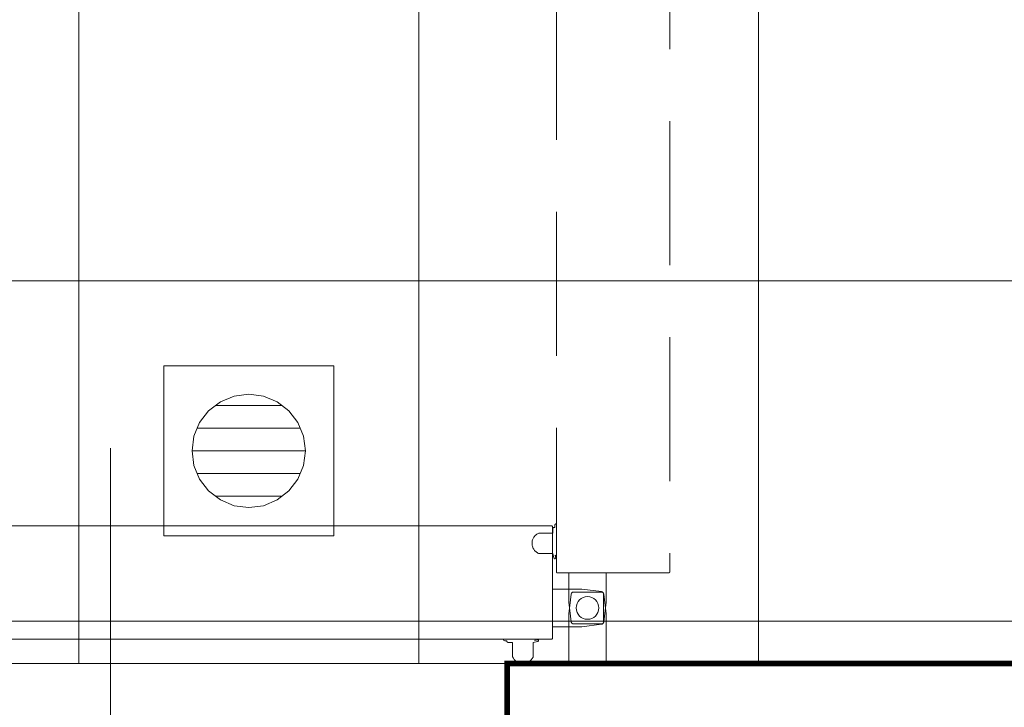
# Model space of a CAD drawing. Header units: millimetres. Extents: x -2074 to 12588, y -3630 to 101167.
# Tile 40 of 180: x 2284 to 2371, y -1387 to -1326. Entities that reach past the tile are written whole.
import ezdxf

# ---------------------------------------------------------------- set-up
doc = ezdxf.new("R2010")
doc.units = ezdxf.units.MM
doc.linetypes.add('DASHED', pattern=[19.05, 12.7, -6.35])
for name, color, linetype, lineweight in [('SelinAr_BUD_posadzka', 7, 'Continuous', 20), ('SelinAr_BUD_posadzka wpusty', 150, 'KANAL_SANIT', 18), ('SelinAr_WYP_komory', 8, 'Continuous', 18)]:
    doc.layers.add(name, color=color, linetype=linetype, lineweight=lineweight)
doc.styles.get("Standard").update_dxf_attribs({"font": 'arial.ttf'})
doc.linetypes.add('KANAL_SANIT', pattern='A,12.7,-5.08,["KS",Standard,S=2.54,R=0,X=-2.54,Y=-1.27],-5.08', length=22.86)

# ---------------------------------------------------------------- blocks, each defined once
blk = doc.blocks.new('*U428')
at = {"const_width": 0.5}
blk.add_lwpolyline([(125, 250), (125, 260), (180, 260), (180, 0), (0, 0), (0, 260), (55, 260), (55, 250), (10, 250), (10, 10), (170, 10), (170, 250)], close=True, dxfattribs=at)
blk = doc.blocks.new('*U432')
blk.add_line((35, 24), (35, -24))
at = {"color": 254, "linetype": 'DASHED'}
for points in [[(74.429, 13, -0.414214), (74.349, 13.08), (74.349, 90.92, -0.414214), (74.429, 91), (84.274, 91, -0.414814), (84.349, 90.926), (84.349, 13.086, -0.414814), (84.274, 13), (74.429, 13)], [(74.149, 17.01), (74.199, 17.01), (74.199, 17.11, -0.175422), (74.268, 17.303, -0.244753), (74.286, 17.31), (74.324, 17.31, -0.414214), (74.349, 17.285), (74.349, 14.535, -0.414214), (74.324, 14.51), (74.286, 14.51, -0.200685), (74.268, 14.517), (74.233, 14.569), (74.302, 14.254), (74.254, 14.243, -0.414214), (74.134, 14.319), (74.049, 14.71), (72.77, 14.71, -0.649069), (72.799, 16.51), (74.049, 16.51), (74.049, 16.91, -0.414214), (74.149, 17.01)]]:
    blk.add_lwpolyline(points, format="xyb", dxfattribs=at)
for points in [[(74, 7.229, -0.414214), (73.92, 7.149), (-3.92, 7.149, -0.414214), (-4, 7.229), (-4, 17.074, -0.414814), (-3.926, 17.149), (73.914, 17.149, -0.414814), (74, 17.074), (74, 7.229)], [(69.99, 6.949), (69.99, 6.999), (69.89, 6.999, -0.175422), (69.697, 7.068, -0.244753), (69.69, 7.086), (69.69, 7.124, -0.414214), (69.715, 7.149), (72.465, 7.149, -0.414214), (72.49, 7.124), (72.49, 7.086, -0.200685), (72.483, 7.068), (72.431, 7.033), (72.746, 7.102), (72.757, 7.054, -0.414214), (72.681, 6.934), (72.29, 6.849), (72.29, 5.57, -0.649069), (70.49, 5.599), (70.49, 6.849), (70.09, 6.849, -0.414214), (69.99, 6.949)]]:
    blk.add_lwpolyline(points, format="xyb")
blk.add_lwpolyline([(75.45, 13), (75.45, 10.417), (75.659, 8.676, 0.379651), (75.857, 8.5), (78.343, 8.5, 0.379651), (78.541, 8.676), (78.75, 10.417), (78.75, 13)], format="xyb", close=True, dxfattribs=at)
for points in [[(74, 8.25), (76.583, 8.25), (78.324, 8.459, 0.379651), (78.5, 8.657), (78.5, 11.143, 0.379651), (78.324, 11.341), (76.583, 11.55), (74, 11.55)], [(78.75, 5), (78.75, 9.383), (78.541, 11.124, 0.379651), (78.343, 11.3), (75.857, 11.3, 0.379651), (75.659, 11.124), (75.45, 9.383), (75.45, 5)]]:
    blk.add_lwpolyline(points, format="xyb", close=True)
blk.add_lwpolyline([(70, 5), (70, -5)])
blk.add_circle((77.1, 9.9), 1)
blk.add_arc((77.1, 9.9), 81.125, 88.57469, 181.53697, dxfattribs=at)
blk = doc.blocks.new('ewerwerwerwe')
at = {"layer": 'SelinAr_WYP_komory'}
for name, p in [('*U432', (2257.157, 1612.241)), ('*U428', (2202.157, 1357.241))]:
    blk.add_blockref(name, p, dxfattribs=at)
blk = doc.blocks.new('K')
for p, q in [((14863.092, -7724.831), (14863.092, -7709.831)), ((14863.092, -7709.831), (14878.092, -7709.831)), ((14878.092, -7709.831), (14878.092, -7724.831)), ((14868.092, -7713.001), (14867.056, -7713.795)), ((14869.298, -7712.501), (14868.092, -7713.001)), ((14870.592, -7712.331), (14869.298, -7712.501)), ((14871.886, -7712.501), (14870.592, -7712.331)), ((14873.092, -7713.001), (14871.886, -7712.501)), ((14874.127, -7713.795), (14873.092, -7713.001)), ((14867.056, -7713.795), (14866.262, -7714.831)), ((14874.922, -7714.831), (14874.127, -7713.795)), ((14866.262, -7714.831), (14865.762, -7716.037)), ((14875.421, -7716.037), (14874.922, -7714.831)), ((14865.762, -7716.037), (14865.592, -7717.331)), ((14875.592, -7717.331), (14875.421, -7716.037)), ((14865.592, -7717.331), (14865.762, -7718.625)), ((14875.421, -7718.625), (14875.592, -7717.331)), ((14865.762, -7718.625), (14866.262, -7719.831)), ((14874.922, -7719.831), (14875.421, -7718.625)), ((14866.262, -7719.831), (14867.056, -7720.867)), ((14874.127, -7720.867), (14874.922, -7719.831)), ((14867.056, -7720.867), (14868.092, -7721.661)), ((14873.092, -7721.661), (14874.127, -7720.867)), ((14868.092, -7721.661), (14869.298, -7722.161)), ((14871.886, -7722.161), (14873.092, -7721.661)), ((14869.298, -7722.161), (14870.592, -7722.331)), ((14870.592, -7722.331), (14871.886, -7722.161)), ((14878.092, -7724.831), (14863.092, -7724.831))]:
    blk.add_line(p, q)
for points in [[(14867.661, -7713.331), (14873.522, -7713.331)], [(14866.054, -7715.331), (14875.129, -7715.331)], [(14865.592, -7717.331), (14875.592, -7717.331)], [(14866.054, -7719.331), (14875.129, -7719.331)], [(14867.661, -7721.331), (14873.522, -7721.331)]]:
    blk.add_lwpolyline(points)

msp = doc.modelspace()

# ---------------------------------------------------------------- block references
msp.add_blockref('ewerwerwerwe', (0, -3000))

# ---------------------------------------------------------------- next in the draw order: linework, layer by layer
at = {"layer": 'SelinAr_BUD_posadzka'}
for points in [[(2289.354, -914.759), (2289.354, -1382.759)], [(2062.157, -1199.759), (2062.157, -1209.759), (1982.157, -1209.759), (1982.157, -1300.759), (1953.957, -1300.759), (1953.957, -1435.759), (1982.157, -1435.759), (1982.157, -1642.759), (1992.157, -1642.759), (1992.157, -1649.009), (2103.157, -1649.009), (2103.157, -1642.759), (2192.157, -1642.759), (2192.157, -1552.759), (2112.157, -1552.759), (2112.157, -1542.759), (2192.157, -1542.759), (2192.157, -1382.759), (2382.157, -1382.759), (2382.157, -1442.759), (2557.157, -1442.759), (2557.157, -1434.759), (2567.157, -1434.759)], [(2319.354, -1209.759), (2319.354, -1382.759)], [(2349.354, -1209.759), (2349.354, -1382.759)], [(1953.957, -1349.009), (2817.157, -1349.009)], [(1953.957, -1379.009), (2817.157, -1379.009)]]:
    msp.add_lwpolyline(points, dxfattribs=at)

# ---------------------------------------------------------------- next in the draw order: block references
at = {"layer": 'SelinAr_BUD_posadzka wpusty', "xscale": -1, "rotation": 180}
msp.add_blockref('K', (-12566.238, -9081.34), dxfattribs=at)

doc.saveas('drawing.dxf')
